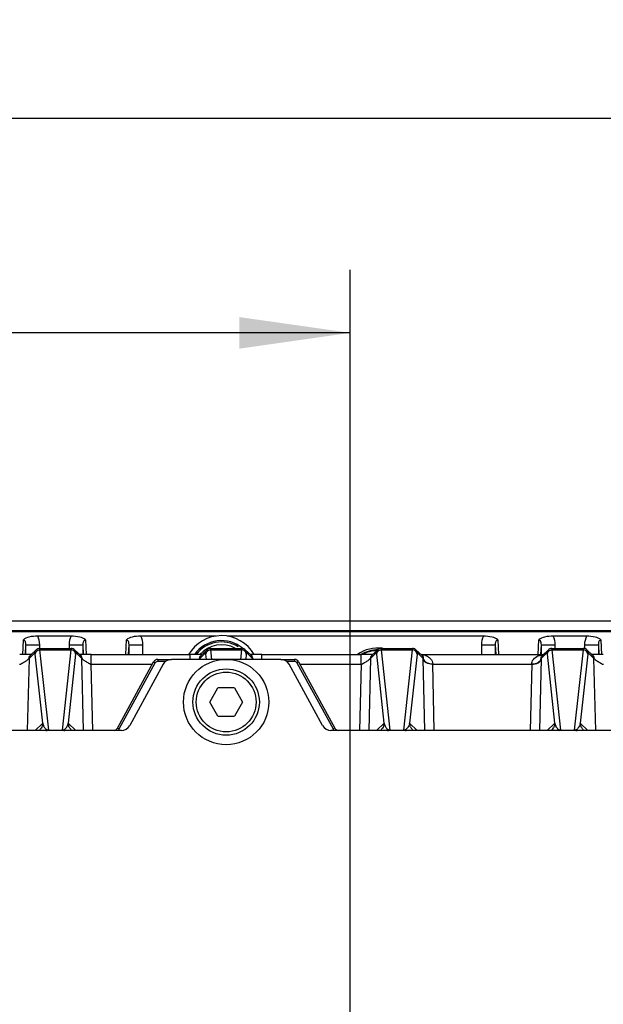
# Paper-space layout 'DRW0010_1_2' of a CAD drawing. Header units: millimetres. Extents: x 0 to 420, y 0 to 297.
# Tile 69 of 171: x 125 to 143, y 242 to 273. Entities that reach past the tile are written whole.
import ezdxf

# ---------------------------------------------------------------- set-up
doc = ezdxf.new("R2010")
doc.units = ezdxf.units.MM
doc.header["$LTSCALE"] = 23.1
doc.layers.get('0').update_dxf_attribs({"linetype": 'CONTINUOUS'})
doc.layers.add('DIM_PILOTEES', color=7, linetype='CONTINUOUS')
doc.styles.get("Standard").update_dxf_attribs({"font": 'txt', "width": 0.7})
doc.dimstyles.new('DIMSTYLE_1', dxfattribs={"dimtxt": 2.5, "dimasz": 3.5, "dimexe": 2, "dimexo": 0, "dimtad": 1, "dimlfac": 3.333333, "dimdsep": 46, "dimtxsty": 'Standard', "dimblk": '_FILLED', "dimblk1": '_FILLED', "dimblk2": '_FILLED', "dimcen": 0.09, "dimazin": 2, "dimtp": 0.5, "dimtm": 0.5, "dimtfac": 1, "dimtofl": 0, "dimtmove": 0, "dimatfit": 3, "dimldrblk": '_FILLED', "dimfxl": 0, "dimtolj": 1, "dimarcsym": 0})

# ---------------------------------------------------------------- blocks, each defined once
blk = doc.blocks.new('_FILLED')
at = {"color": 0, "linetype": 'ByBlock'}
blk.add_solid([(0, 0), (-1, 0.1429), (-1, -0.1429)], dxfattribs=at)
blk = doc.blocks.new('*D20')
at = {"layer": 'DIM_PILOTEES', "color": 2, "linetype": 'Continuous'}
for p, q in [((94.941, 231.727), (94.941, 265.374)), ((135.181, 231.727), (135.181, 265.374)), ((94.941, 263.374), (115.061, 263.374)), ((135.181, 263.374), (115.061, 263.374))]:
    blk.add_line(p, q, dxfattribs=at)
at = {"layer": 'DIM_PILOTEES', "color": 2, "linetype": 'Continuous', "xscale": 3.5, "yscale": 3.5, "zscale": 3.5, "rotation": 180}
blk.add_blockref('_FILLED', (94.941, 263.374), dxfattribs=at)
at = {"layer": 'DIM_PILOTEES', "color": 2, "linetype": 'Continuous', "xscale": 3.5, "yscale": 3.5, "zscale": 3.5}
blk.add_blockref('_FILLED', (135.181, 263.374), dxfattribs=at)
at = {"layer": 'DIM_PILOTEES', "color": 2, "linetype": 'Continuous', "insert": (115.061, 266.499), "char_height": 2.5, "width": 14.73214, "attachment_point": 2, "line_spacing_factor": 0.9}
blk.add_mtext('{\\ftxt;\\W0.0001;\\H0.0001;\\~}{\\ftxt;\\W3.9285714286;\\H2.5; }{\\ftxt;\\W0.0001;\\H0.0001;\\~}', dxfattribs=at)
blk = doc.blocks.new('*D21')
at = {"layer": 'DIM_PILOTEES', "color": 2, "linetype": 'Continuous'}
for p, q in [((76.061, 212.847), (76.061, 272.163)), ((154.061, 212.847), (154.061, 272.163)), ((76.061, 270.163), (115.061, 270.163)), ((154.061, 270.163), (115.061, 270.163))]:
    blk.add_line(p, q, dxfattribs=at)
at = {"layer": 'DIM_PILOTEES', "color": 2, "linetype": 'Continuous', "xscale": 3.5, "yscale": 3.5, "zscale": 3.5, "rotation": 180}
blk.add_blockref('_FILLED', (76.061, 270.163), dxfattribs=at)
at = {"layer": 'DIM_PILOTEES', "color": 2, "linetype": 'Continuous', "xscale": 3.5, "yscale": 3.5, "zscale": 3.5}
blk.add_blockref('_FILLED', (154.061, 270.163), dxfattribs=at)
at = {"layer": 'DIM_PILOTEES', "color": 2, "linetype": 'Continuous', "insert": (115.061, 273.288), "char_height": 2.5, "width": 8.83929, "attachment_point": 2, "line_spacing_factor": 0.9}
blk.add_mtext('{\\ftxt;\\W0.0001;\\H0.0001;\\~}{\\ftxt;\\W2.3571428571;\\H2.5; }{\\ftxt;\\W0.0001;\\H0.0001;\\~}', dxfattribs=at)

psp = doc.layouts.new('DRW0010_1_2')

# ---------------------------------------------------------------- linework, layer by layer
at = {"color": 7, "linetype": 'Continuous'}
for p, q in [((172.6523, 254.2467), (57.4707, 254.2492)), ((165.6019, 253.9118), (64.5211, 253.914)), ((165.6009, 253.9373), (64.5221, 253.9395)), ((126.3566, 253.7744), (125.3014, 253.7744)), ((130.935, 253.7743), (128.5624, 253.7744)), ((139.4006, 253.7741), (131.288, 253.7743)), ((142.6616, 253.7741), (141.6064, 253.7741)), ((124.8278, 253.1845), (124.8465, 253.6561)), ((124.9166, 253.4982), (124.9044, 253.1894)), ((124.9166, 253.4982), (124.9166, 253.1895)), ((124.9166, 253.4982), (125.3666, 253.4982)), ((125.3666, 253.3857), (125.3666, 253.4982)), ((126.2914, 253.4982), (126.2914, 253.3857)), ((126.2914, 253.4982), (126.7414, 253.4982)), ((126.7535, 253.1905), (126.7414, 253.4982)), ((126.7414, 253.1908), (126.7414, 253.4982)), ((126.8115, 253.6561), (126.83, 253.1895)), ((128.0889, 253.1882), (128.1075, 253.6561)), ((128.1776, 253.4982), (128.1653, 253.1882)), ((128.1776, 253.4982), (128.1776, 253.1882)), ((128.1776, 253.4982), (128.6276, 253.4981)), ((128.6276, 253.1882), (128.6276, 253.4981)), ((139.3354, 253.4979), (139.3354, 253.1882)), ((139.3354, 253.4979), (139.7854, 253.4979)), ((139.7976, 253.1882), (139.7854, 253.4979)), ((139.7854, 253.1882), (139.7854, 253.4979)), ((139.8555, 253.6558), (139.8741, 253.1882)), ((141.1316, 253.1882), (141.1502, 253.6558)), ((141.2216, 253.4976), (141.2094, 253.1896)), ((141.2216, 253.4976), (141.2216, 253.1856)), ((141.5853, 253.4974), (141.6716, 253.4979)), ((141.6716, 253.3857), (141.6716, 253.4979)), ((142.5964, 253.4978), (142.5964, 253.3857)), ((142.5964, 253.4978), (143.0464, 253.4978)), ((143.0586, 253.1898), (143.0464, 253.4978)), ((143.0464, 253.1897), (143.0464, 253.4978)), ((143.1165, 253.6557), (143.1351, 253.1858)), ((124.9398, 253.19), (124.9109, 253.1894)), ((124.9887, 253.191), (124.9398, 253.19)), ((125.0222, 253.1918), (124.9887, 253.191)), ((125.2093, 253.2412), (125.0267, 253.0664)), ((125.2554, 253.3431), (125.0728, 253.1683)), ((125.458, 251.0165), (125.2222, 253.2005)), ((125.3611, 253.3857), (126.3605, 253.3857)), ((125.647, 250.7947), (125.372, 253.3418)), ((125.372, 253.3418), (126.3496, 253.3418)), ((126.3496, 253.3418), (126.0747, 250.7947)), ((126.4994, 253.2005), (126.2636, 251.0165)), ((126.3516, 253.3584), (126.3496, 253.3418)), ((126.4662, 253.3431), (126.466, 253.3432)), ((126.6488, 253.1683), (126.4662, 253.3431)), ((126.6949, 253.0664), (126.5123, 253.2412)), ((126.6901, 253.192), (126.662, 253.1928)), ((126.7368, 253.1909), (126.6901, 253.192)), ((126.8013, 253.1896), (126.7368, 253.1909)), ((126.995, 252.8842), (126.9949, 253.1882)), ((126.9949, 253.1882), (130.1267, 253.1882)), ((130.1267, 253.0371), (130.1267, 253.1882)), ((130.3398, 253.19), (130.3109, 253.1894)), ((130.3887, 253.191), (130.3398, 253.19)), ((130.4222, 253.1918), (130.3887, 253.191)), ((130.6093, 253.2412), (130.4267, 253.0664)), ((130.6554, 253.3431), (130.4728, 253.1683)), ((130.6399, 253.0371), (130.6222, 253.2005)), ((130.7611, 253.3857), (131.7605, 253.3857)), ((130.8049, 253.0371), (130.772, 253.3418)), ((130.772, 253.3418), (131.7496, 253.3418)), ((131.7496, 253.3418), (131.7167, 253.0371)), ((131.7516, 253.3584), (131.7496, 253.3418)), ((132.0488, 253.1683), (131.866, 253.3432)), ((131.8994, 253.2005), (131.8818, 253.0371)), ((132.0949, 253.0664), (131.9123, 253.2412)), ((132.0901, 253.192), (132.062, 253.1928)), ((132.1368, 253.1909), (132.0901, 253.192)), ((132.2013, 253.1896), (132.1368, 253.1909)), ((132.395, 253.0371), (132.3949, 253.1882)), ((132.3949, 253.1882), (135.5267, 253.1882)), ((135.5267, 252.8842), (135.5267, 253.1882)), ((135.7398, 253.19), (135.7109, 253.1894)), ((135.7887, 253.191), (135.7398, 253.19)), ((135.8222, 253.1918), (135.7887, 253.191)), ((136.0093, 253.2412), (135.8267, 253.0664)), ((136.0554, 253.3431), (135.8728, 253.1683)), ((136.258, 251.0165), (136.0222, 253.2005)), ((136.1611, 253.3857), (137.1605, 253.3857)), ((136.447, 250.7947), (136.172, 253.3418)), ((136.172, 253.3418), (137.1496, 253.3418)), ((137.1496, 253.3418), (136.8747, 250.7947)), ((137.2994, 253.2005), (137.0636, 251.0165)), ((137.1516, 253.3584), (137.1496, 253.3418)), ((137.4584, 253.1591), (137.266, 253.3432)), ((137.4949, 253.0664), (137.3123, 253.2412)), ((137.428, 253.1882), (141.2936, 253.1882)), ((137.4584, 253.1591), (137.462, 253.1555)), ((141.4093, 253.2412), (141.2267, 253.0664)), ((141.2598, 253.1557), (141.2633, 253.1591)), ((141.4554, 253.3431), (141.2633, 253.1591)), ((141.658, 251.0165), (141.4222, 253.2005)), ((141.5611, 253.3857), (142.5605, 253.3857)), ((141.847, 250.7947), (141.572, 253.3418)), ((141.572, 253.3418), (142.5496, 253.3418)), ((142.5496, 253.3418), (142.2747, 250.7947)), ((142.6994, 253.2005), (142.4636, 251.0165)), ((142.5516, 253.3584), (142.5496, 253.3418)), ((142.8488, 253.1683), (142.666, 253.3432)), ((142.8949, 253.0664), (142.7123, 253.2412)), ((142.8901, 253.192), (142.862, 253.1928)), ((142.9368, 253.1909), (142.8901, 253.192)), ((143.0013, 253.1896), (142.9368, 253.1909)), ((125.0267, 253.0664), (124.9714, 250.7861)), ((126.7503, 250.7855), (126.6949, 253.0664)), ((127.0458, 250.7861), (126.995, 252.8842)), ((126.995, 252.8842), (128.9274, 252.8842)), ((127.8248, 250.8628), (128.9682, 252.959)), ((127.8775, 250.834), (129.0208, 252.9302)), ((128.9682, 252.959), (129.0208, 252.9302)), ((129.0999, 253.0371), (129.0999, 252.9771)), ((129.0999, 253.0371), (129.5306, 253.0371)), ((129.0999, 252.9771), (129.3506, 252.9771)), ((130.4267, 253.0664), (130.426, 253.0371)), ((132.0956, 253.0371), (132.0949, 253.0664)), ((132.991, 253.0371), (133.4218, 253.0371)), ((133.171, 252.9771), (133.4218, 252.9771)), ((133.4218, 253.0371), (133.4218, 252.9771)), ((133.5535, 252.959), (133.5008, 252.9302)), ((133.5008, 252.9302), (134.6442, 250.834)), ((133.5535, 252.959), (134.6969, 250.8628)), ((133.5942, 252.8842), (135.5267, 252.8842)), ((135.5267, 252.8842), (135.4758, 250.7861)), ((135.8267, 253.0664), (135.7714, 250.7861)), ((137.4953, 253.0496), (137.4949, 253.0664)), ((137.5502, 250.7861), (137.4953, 253.0496)), ((137.795, 252.8842), (137.7946, 252.8962)), ((137.8458, 250.7861), (137.795, 252.8842)), ((137.795, 252.8842), (140.9267, 252.8842)), ((140.9267, 252.8842), (140.8758, 250.7861)), ((140.9271, 252.8962), (140.9267, 252.8842)), ((141.2263, 253.0496), (141.1714, 250.7862)), ((141.2267, 253.0664), (141.2263, 253.0496)), ((142.9502, 250.7861), (142.8949, 253.0664)), ((130.7412, 251.6871), (131.001, 252.1371)), ((131.5206, 252.1371), (131.001, 252.1371)), ((131.5206, 252.1371), (131.7804, 251.6871)), ((131.001, 251.2371), (130.7412, 251.6871)), ((131.7804, 251.6871), (131.5206, 251.2371)), ((131.001, 251.2371), (131.5206, 251.2371)), ((125.2173, 250.7861), (125.458, 251.0165)), ((126.2636, 251.0165), (126.5043, 250.7861)), ((136.0173, 250.7861), (136.258, 251.0165)), ((137.0636, 251.0165), (137.3043, 250.7861)), ((141.4173, 250.7861), (141.658, 251.0165)), ((142.4636, 251.0165), (142.7043, 250.7861)), ((125.3659, 250.8129), (125.3658, 250.8129)), ((125.6007, 250.7904), (125.6271, 250.7934)), ((125.647, 250.7947), (125.647, 250.7861)), ((125.647, 250.7947), (126.0747, 250.7947)), ((126.0747, 250.7947), (126.0747, 250.7861)), ((127.8248, 250.8628), (127.8775, 250.834)), ((134.6969, 250.8628), (134.6442, 250.834)), ((136.4007, 250.7904), (136.4271, 250.7934)), ((136.447, 250.7947), (136.447, 250.7861)), ((136.447, 250.7947), (136.8747, 250.7947)), ((136.8747, 250.7947), (136.8747, 250.7861)), ((141.5659, 250.8129), (141.5658, 250.8129)), ((141.8007, 250.7904), (141.8271, 250.7934)), ((141.847, 250.7947), (141.847, 250.7861)), ((141.847, 250.7947), (142.2747, 250.7947)), ((142.2747, 250.7947), (142.2747, 250.7861))]:
    psp.add_line(p, q, dxfattribs=at)
at = {"color": 3, "linetype": 'Continuous'}
for p, q in [((129.2673, 252.8808), (128.21, 250.9425)), ((132.991, 253.0371), (129.5306, 253.0371)), ((134.3117, 250.9425), (133.2544, 252.8808)), ((127.9466, 250.7861), (102.175, 250.7861)), ((156.7484, 250.7861), (134.575, 250.7861))]:
    psp.add_line(p, q, dxfattribs=at)
at = {"color": 7, "linetype": 'Continuous'}
for points in [[(124.9109, 253.1894), (124.8968, 253.1894), (124.8799, 253.1896), (124.8619, 253.1898), (124.8436, 253.1895), (124.8252, 253.1888), (124.8061, 253.188), (124.7861, 253.1875), (124.7659, 253.1877), (124.7452, 253.1882), (124.735, 253.1882)], [(125.0822, 253.1936), (125.0531, 253.1926), (125.0379, 253.1922), (125.0222, 253.1918)], [(125.0803, 253.1754), (125.08, 253.1752), (125.0725, 253.1685), (125.0653, 253.1611), (125.0587, 253.1533), (125.0523, 253.1447), (125.0472, 253.1369), (125.0437, 253.1309)], [(125.1099, 253.1947), (125.1075, 253.1946), (125.0953, 253.1941), (125.0822, 253.1936)], [(125.3611, 253.3857), (125.3344, 253.3833), (125.2995, 253.3726), (125.2697, 253.3551), (125.2554, 253.3431)], [(126.466, 253.3432), (126.4551, 253.3528), (126.4246, 253.3715), (126.3887, 253.383), (126.3605, 253.3857)], [(126.662, 253.1928), (126.6354, 253.1938), (126.6229, 253.1942), (126.6117, 253.1947)], [(126.6786, 253.1295), (126.6801, 253.127), (126.6788, 253.1293), (126.6759, 253.1344), (126.6718, 253.141), (126.6665, 253.1486), (126.6607, 253.156), (126.6542, 253.1634), (126.6472, 253.1702), (126.6419, 253.1749)], [(126.9867, 253.1882), (126.9638, 253.1879), (126.9416, 253.1875), (126.9189, 253.1878), (126.8976, 253.1888), (126.8779, 253.1895), (126.8593, 253.1898), (126.8424, 253.1897), (126.827, 253.1894), (126.8141, 253.1894), (126.8013, 253.1896)], [(130.3109, 253.1894), (130.2968, 253.1894), (130.2799, 253.1896), (130.2619, 253.1898), (130.2436, 253.1895), (130.2252, 253.1888), (130.2061, 253.188), (130.1861, 253.1875), (130.1659, 253.1877), (130.1452, 253.1882), (130.135, 253.1882)], [(130.4822, 253.1936), (130.4531, 253.1926), (130.4379, 253.1922), (130.4222, 253.1918)], [(130.4803, 253.1754), (130.48, 253.1752), (130.4725, 253.1685), (130.4653, 253.1611), (130.4587, 253.1533), (130.4523, 253.1447), (130.4472, 253.1369), (130.4437, 253.1309)], [(130.5099, 253.1947), (130.5075, 253.1946), (130.4953, 253.1941), (130.4822, 253.1936)], [(130.7611, 253.3857), (130.7344, 253.3833), (130.6995, 253.3726), (130.6697, 253.3551), (130.6554, 253.3431)], [(131.866, 253.3432), (131.8551, 253.3528), (131.8246, 253.3715), (131.7887, 253.383), (131.7605, 253.3857)], [(132.062, 253.1928), (132.0354, 253.1938), (132.0229, 253.1942), (132.0117, 253.1947)], [(132.0786, 253.1295), (132.0801, 253.127), (132.0788, 253.1293), (132.0759, 253.1344), (132.0718, 253.141), (132.0665, 253.1486), (132.0607, 253.156), (132.0542, 253.1634), (132.0472, 253.1702), (132.0419, 253.1749)], [(132.3867, 253.1882), (132.3638, 253.1879), (132.3416, 253.1875), (132.3189, 253.1878), (132.2976, 253.1888), (132.2779, 253.1895), (132.2593, 253.1898), (132.2424, 253.1897), (132.227, 253.1894), (132.2141, 253.1894), (132.2013, 253.1896)], [(135.7109, 253.1894), (135.6968, 253.1894), (135.6799, 253.1896), (135.6619, 253.1898), (135.6436, 253.1895), (135.6252, 253.1888), (135.6061, 253.188), (135.5861, 253.1875), (135.5659, 253.1877), (135.5452, 253.1882), (135.535, 253.1882)], [(135.8822, 253.1936), (135.8531, 253.1926), (135.8379, 253.1922), (135.8222, 253.1918)], [(135.8803, 253.1754), (135.88, 253.1752), (135.8725, 253.1685), (135.8653, 253.1611), (135.8587, 253.1533), (135.8523, 253.1447), (135.8472, 253.1369), (135.8437, 253.1309)], [(135.9099, 253.1947), (135.9075, 253.1946), (135.8953, 253.1941), (135.8822, 253.1936)], [(136.1611, 253.3857), (136.1344, 253.3833), (136.0995, 253.3726), (136.0697, 253.3551), (136.0554, 253.3431)], [(137.266, 253.3432), (137.2551, 253.3528), (137.2246, 253.3715), (137.1887, 253.383), (137.1605, 253.3857)], [(141.5611, 253.3857), (141.5344, 253.3833), (141.4995, 253.3726), (141.4697, 253.3551), (141.4554, 253.3431)], [(142.666, 253.3432), (142.6551, 253.3528), (142.6246, 253.3715), (142.5887, 253.383), (142.5605, 253.3857)], [(142.862, 253.1928), (142.8354, 253.1938), (142.8229, 253.1942), (142.8117, 253.1947)], [(142.8786, 253.1295), (142.8801, 253.127), (142.8788, 253.1293), (142.8759, 253.1344), (142.8718, 253.141), (142.8665, 253.1486), (142.8607, 253.156), (142.8542, 253.1634), (142.8472, 253.1702), (142.8419, 253.1749)], [(143.1867, 253.1882), (143.1638, 253.1879), (143.1416, 253.1875), (143.1189, 253.1878), (143.0976, 253.1888), (143.0779, 253.1895), (143.0593, 253.1898), (143.0424, 253.1897), (143.027, 253.1894), (143.0141, 253.1894), (143.0013, 253.1896)]]:
    psp.add_lwpolyline(points, dxfattribs=at)
for radius in [1.35, 1.05, 0.945]:
    psp.add_circle((131.2608, 251.6871), radius, dxfattribs=at)
for centre, radius, start, end in [((131.1115, 252.588), 1.2, 30.17462, 149.96264), ((131.1115, 252.588), 1.0445, 49.5538, 144.81165), ((131.1115, 252.588), 1.0443, 49.61683, 144.81896), ((131.1115, 252.588), 1.0013, 57.88906, 143.07269), ((131.1115, 252.588), 0.9121, 61.02282, 138.51372), ((125.1759, 253.0606), 0.1491, 133.74798, 147.77033), ((130.5759, 253.0606), 0.1491, 133.74798, 147.77033), ((136.0615, 252.2879), 1.11, 82.59365, 125.46697), ((136.0615, 252.2879), 1.05, 89.99877, 120.71651), ((136.0615, 252.2879), 1.0275, 92.00274, 118.83675), ((135.9759, 253.0606), 0.1491, 133.74798, 147.77033), ((137.3868, 252.6323), 0.5558, 79.60517, 85.54862), ((137.383, 253.0805), 0.1089, 46.24014, 51.0925), ((137.3904, 252.6527), 0.5351, 77.29127, 79.58459), ((137.3969, 252.6801), 0.507, 70.33508, 77.33597), ((137.4088, 252.7144), 0.4707, 66.77662, 70.29553), ((141.3342, 252.6377), 0.5504, 94.44063, 102.65967), ((129.0999, 252.8871), 0.15, 90, 151.39), ((129.0999, 252.8871), 0.09, 90, 151.39), ((133.4218, 252.8871), 0.15, 28.61092, 90), ((133.4218, 252.8871), 0.09, 28.61092, 90), ((137.3544, 253.069), 0.1406, 358.9551, 3.16859), ((125.8466, 251.0965), 0.3967, 191.63354, 202.30368), ((125.8268, 251.0883), 0.3754, 202.29663, 207.70755), ((136.6466, 251.0965), 0.3967, 191.63354, 202.30368), ((136.6268, 251.0883), 0.3754, 202.29663, 207.70755), ((142.0466, 251.0965), 0.3967, 191.63354, 202.30368), ((142.0268, 251.0883), 0.3754, 202.29663, 207.70755), ((125.1578, 251.0299), 0.3007, 313.78672, 325.62265), ((125.6472, 250.6449), 0.1498, 90.07805, 97.69681), ((126.0745, 250.6452), 0.1495, 82.29842, 89.92939), ((126.0596, 250.9362), 0.1474, 295.93564, 297.00258), ((127.6927, 250.9355), 0.151, 278.31505, 296.5983), ((127.6921, 250.9353), 0.2112, 315.02141, 331.34827), ((134.8296, 250.9353), 0.2112, 208.65218, 224.94169), ((134.829, 250.9355), 0.1511, 243.12808, 261.85121), ((135.9578, 251.0299), 0.3007, 313.77837, 325.62265), ((136.4472, 250.6449), 0.1498, 90.07805, 97.69681), ((136.8745, 250.6452), 0.1495, 82.29842, 89.92939), ((136.8596, 250.9362), 0.1474, 295.93564, 297.00258), ((137.3627, 251.0292), 0.2993, 204.35215, 215.31206), ((137.3637, 251.0298), 0.3005, 215.30748, 226.22562), ((141.358, 251.0298), 0.3005, 313.78273, 328.24045), ((141.8472, 250.6449), 0.1498, 90.07805, 97.69681), ((142.2745, 250.6452), 0.1495, 82.29842, 89.92939), ((142.2596, 250.9362), 0.1474, 295.93564, 297.00258)]:
    psp.add_arc(centre, radius, start, end, dxfattribs=at)
at = {"color": 3, "linetype": 'Continuous'}
for centre, start, end in [((129.5306, 252.7371), 90, 151.39), ((132.991, 252.7371), 28.61092, 90), ((127.9466, 251.0861), 270, 331.39), ((134.575, 251.0861), 208.61092, 270)]:
    psp.add_arc(centre, 0.3, start, end, dxfattribs=at)
at = {"color": 7, "linetype": 'Continuous'}
for points, knots in [([(125.3014, 253.7744), (125.2085, 253.7717), (125.0515, 253.7612), (124.8931, 253.7029), (124.8465, 253.6561)], [0, 0, 0, 0, 0.5849516, 1, 1, 1, 1]), ([(126.8115, 253.6561), (126.7643, 253.7029), (126.6044, 253.7564), (126.4487, 253.7712), (126.3566, 253.7744)], [0, 0, 0, 0, 0.4189487, 1, 1, 1, 1]), ([(128.5624, 253.7744), (128.4695, 253.7716), (128.3125, 253.7611), (128.1541, 253.7028), (128.1075, 253.6561)], [0, 0, 0, 0, 0.5849516, 1, 1, 1, 1]), ([(139.8555, 253.6558), (139.8083, 253.7026), (139.6484, 253.7561), (139.4927, 253.7709), (139.4006, 253.7741)], [0, 0, 0, 0, 0.4189487, 1, 1, 1, 1]), ([(141.6064, 253.7741), (141.515, 253.773), (141.356, 253.7603), (141.2018, 253.6996), (141.1502, 253.6558)], [0, 0, 0, 0, 0.5744938, 1, 1, 1, 1]), ([(143.1165, 253.6557), (143.0693, 253.7026), (142.9094, 253.756), (142.7537, 253.7708), (142.6616, 253.7741)], [0, 0, 0, 0, 0.4189487, 1, 1, 1, 1]), ([(124.8465, 253.6561), (124.862, 253.6531), (124.8918, 253.6361), (124.917, 253.5765), (124.9173, 253.5292), (124.9166, 253.4982)], [0, 0, 0, 0, 0.2531232, 0.5027858, 1, 1, 1, 1]), ([(126.7414, 253.4982), (126.7407, 253.5292), (126.7407, 253.5765), (126.766, 253.6361), (126.7959, 253.653), (126.8115, 253.6561)], [0, 0, 0, 0, 0.4971374, 0.7459598, 1, 1, 1, 1]), ([(128.1075, 253.6561), (128.123, 253.653), (128.1528, 253.636), (128.178, 253.5764), (128.1783, 253.5292), (128.1776, 253.4982)], [0, 0, 0, 0, 0.2531232, 0.5027858, 1, 1, 1, 1]), ([(139.7854, 253.4979), (139.7847, 253.5289), (139.7847, 253.5762), (139.81, 253.6358), (139.8399, 253.6527), (139.8555, 253.6558)], [0, 0, 0, 0, 0.4971374, 0.7459598, 1, 1, 1, 1]), ([(141.1502, 253.6558), (141.1652, 253.656), (141.1999, 253.6309), (141.2164, 253.5699), (141.2223, 253.523), (141.2216, 253.4976)], [0, 0, 0, 0, 0.2423017, 0.5902649, 1, 1, 1, 1]), ([(141.2216, 253.4976), (141.2239, 253.4961), (141.2345, 253.4978), (141.2542, 253.4955), (141.287, 253.4963), (141.3509, 253.4958), (141.4518, 253.4967), (141.5379, 253.4971), (141.5853, 253.4974)], [0, 0, 0, 0, 0.0222406, 0.0797215, 0.1694205, 0.2895129, 0.6088417, 1, 1, 1, 1]), ([(143.0464, 253.4978), (143.0457, 253.5289), (143.0457, 253.5761), (143.071, 253.6357), (143.1009, 253.6526), (143.1165, 253.6557)], [0, 0, 0, 0, 0.4971374, 0.7459598, 1, 1, 1, 1]), ([(125.213, 253.2415), (125.2125, 253.2419), (125.2111, 253.2426), (125.2098, 253.2417), (125.2093, 253.2412)], [0, 0, 0, 0, 0.4808189, 1, 1, 1, 1]), ([(125.2222, 253.2005), (125.2217, 253.2059), (125.2193, 253.2192), (125.2194, 253.2356), (125.213, 253.2415)], [0, 0, 0, 0, 0.3845138, 1, 1, 1, 1]), ([(125.2222, 253.2005), (125.224, 253.2373), (125.2581, 253.3124), (125.3349, 253.3417), (125.372, 253.3418)], [0, 0, 0, 0, 0.4975216, 1, 1, 1, 1]), ([(125.372, 253.3418), (125.3709, 253.3528), (125.3687, 253.3642), (125.3653, 253.3857), (125.3611, 253.3857)], [0, 0, 0, 0, 0.7270197, 1, 1, 1, 1]), ([(126.4994, 253.2005), (126.4976, 253.2373), (126.4635, 253.3124), (126.3867, 253.3417), (126.3496, 253.3418)], [0, 0, 0, 0, 0.4975216, 1, 1, 1, 1]), ([(126.3605, 253.3857), (126.3577, 253.3857), (126.3539, 253.373), (126.3526, 253.3653), (126.3516, 253.3584)], [0, 0, 0, 0, 0.2849299, 1, 1, 1, 1]), ([(126.5123, 253.2412), (126.5094, 253.244), (126.5031, 253.2304), (126.5028, 253.2248), (126.5022, 253.2211)], [0, 0, 0, 0, 0.522604, 1, 1, 1, 1]), ([(130.613, 253.2415), (130.6125, 253.2419), (130.6111, 253.2426), (130.6098, 253.2417), (130.6093, 253.2412)], [0, 0, 0, 0, 0.4808189, 1, 1, 1, 1]), ([(130.6222, 253.2005), (130.6217, 253.2059), (130.6193, 253.2192), (130.6194, 253.2356), (130.613, 253.2415)], [0, 0, 0, 0, 0.3845138, 1, 1, 1, 1]), ([(130.6222, 253.2005), (130.624, 253.2373), (130.6581, 253.3124), (130.7349, 253.3417), (130.772, 253.3418)], [0, 0, 0, 0, 0.4975216, 1, 1, 1, 1]), ([(130.772, 253.3418), (130.7709, 253.3528), (130.7687, 253.3642), (130.7653, 253.3857), (130.7611, 253.3857)], [0, 0, 0, 0, 0.7270197, 1, 1, 1, 1]), ([(131.8994, 253.2005), (131.8976, 253.2373), (131.8635, 253.3124), (131.7867, 253.3417), (131.7496, 253.3418)], [0, 0, 0, 0, 0.4975216, 1, 1, 1, 1]), ([(131.7605, 253.3857), (131.7577, 253.3857), (131.7539, 253.373), (131.7526, 253.3653), (131.7516, 253.3584)], [0, 0, 0, 0, 0.2849299, 1, 1, 1, 1]), ([(131.9123, 253.2412), (131.9094, 253.244), (131.9031, 253.2304), (131.9028, 253.2248), (131.9022, 253.2211)], [0, 0, 0, 0, 0.522604, 1, 1, 1, 1]), ([(136.013, 253.2415), (136.0125, 253.2419), (136.0111, 253.2426), (136.0098, 253.2417), (136.0093, 253.2412)], [0, 0, 0, 0, 0.4808189, 1, 1, 1, 1]), ([(136.0222, 253.2005), (136.0217, 253.2059), (136.0193, 253.2192), (136.0194, 253.2356), (136.013, 253.2415)], [0, 0, 0, 0, 0.3845138, 1, 1, 1, 1]), ([(136.0222, 253.2005), (136.024, 253.2373), (136.0581, 253.3124), (136.1349, 253.3417), (136.172, 253.3418)], [0, 0, 0, 0, 0.4975216, 1, 1, 1, 1]), ([(136.172, 253.3418), (136.1709, 253.3528), (136.1687, 253.3642), (136.1653, 253.3857), (136.1611, 253.3857)], [0, 0, 0, 0, 0.7270197, 1, 1, 1, 1]), ([(137.2994, 253.2005), (137.2976, 253.2373), (137.2635, 253.3124), (137.1867, 253.3417), (137.1496, 253.3418)], [0, 0, 0, 0, 0.4975216, 1, 1, 1, 1]), ([(137.1605, 253.3857), (137.1577, 253.3857), (137.1539, 253.373), (137.1526, 253.3653), (137.1516, 253.3584)], [0, 0, 0, 0, 0.2849299, 1, 1, 1, 1]), ([(137.3123, 253.2412), (137.3094, 253.244), (137.3031, 253.2304), (137.3028, 253.2248), (137.3022, 253.2211)], [0, 0, 0, 0, 0.522604, 1, 1, 1, 1]), ([(137.462, 253.1555), (137.4661, 253.1511), (137.4843, 253.1287), (137.4935, 253.0994), (137.4948, 253.0767)], [0, 0, 0, 0, 0.2109306, 1, 1, 1, 1]), ([(141.2267, 253.0664), (141.2265, 253.0765), (141.2292, 253.1087), (141.2445, 253.1396), (141.2598, 253.1557)], [0, 0, 0, 0, 0.3128777, 1, 1, 1, 1]), ([(141.413, 253.2415), (141.4125, 253.2419), (141.4111, 253.2426), (141.4098, 253.2417), (141.4093, 253.2412)], [0, 0, 0, 0, 0.4808189, 1, 1, 1, 1]), ([(141.4222, 253.2005), (141.4217, 253.2059), (141.4193, 253.2192), (141.4194, 253.2356), (141.413, 253.2415)], [0, 0, 0, 0, 0.3845138, 1, 1, 1, 1]), ([(141.4222, 253.2005), (141.424, 253.2373), (141.4581, 253.3124), (141.5349, 253.3417), (141.572, 253.3418)], [0, 0, 0, 0, 0.4975216, 1, 1, 1, 1]), ([(141.572, 253.3418), (141.5709, 253.3528), (141.5687, 253.3642), (141.5653, 253.3857), (141.5611, 253.3857)], [0, 0, 0, 0, 0.7270197, 1, 1, 1, 1]), ([(142.6994, 253.2005), (142.6976, 253.2373), (142.6635, 253.3124), (142.5867, 253.3417), (142.5496, 253.3418)], [0, 0, 0, 0, 0.4975216, 1, 1, 1, 1]), ([(142.5605, 253.3857), (142.5577, 253.3857), (142.5539, 253.373), (142.5526, 253.3653), (142.5516, 253.3584)], [0, 0, 0, 0, 0.2849299, 1, 1, 1, 1]), ([(142.7123, 253.2412), (142.7094, 253.244), (142.7031, 253.2304), (142.7028, 253.2248), (142.7022, 253.2211)], [0, 0, 0, 0, 0.522604, 1, 1, 1, 1]), ([(124.7267, 252.8842), (124.7466, 252.884), (124.7845, 252.9029), (124.8352, 252.9332), (124.886, 252.9623), (124.9332, 252.9904), (124.9707, 253.0161), (125.0041, 253.0426), (125.011, 253.056), (125.0264, 253.0685), (125.0267, 253.0664)], [0, 0, 0, 0, 0.1685589, 0.3390456, 0.5074602, 0.6637531, 0.7992133, 0.9080523, 0.9817843, 1, 1, 1, 1]), ([(126.6949, 253.0664), (126.6954, 253.07), (126.7056, 253.0581), (126.7083, 253.0546), (126.7107, 253.0521)], [0, 0, 0, 0, 0.5066401, 1, 1, 1, 1]), ([(126.7268, 253.0369), (126.7304, 253.0337), (126.7466, 253.0191), (126.7646, 253.0067), (126.7788, 252.9973)], [0, 0, 0, 0, 0.2213497, 1, 1, 1, 1]), ([(126.7788, 252.9973), (126.8119, 252.9753), (126.8655, 252.9456), (126.9346, 252.9045), (126.9741, 252.884), (126.995, 252.8842)], [0, 0, 0, 0, 0.4862114, 0.7447093, 1, 1, 1, 1]), ([(130.3952, 253.0372), (130.4035, 253.0447), (130.4075, 253.0489), (130.4263, 253.0695), (130.4267, 253.0664)], [0, 0, 0, 0, 0.781861, 1, 1, 1, 1]), ([(132.0949, 253.0664), (132.0954, 253.07), (132.1056, 253.0581), (132.1083, 253.0546), (132.1107, 253.0521)], [0, 0, 0, 0, 0.5066401, 1, 1, 1, 1]), ([(135.5267, 252.8842), (135.5466, 252.884), (135.5845, 252.9029), (135.6352, 252.9332), (135.686, 252.9623), (135.7332, 252.9904), (135.7707, 253.0161), (135.8041, 253.0426), (135.811, 253.056), (135.8264, 253.0685), (135.8267, 253.0664)], [0, 0, 0, 0, 0.1685589, 0.3390456, 0.5074602, 0.6637531, 0.7992133, 0.9080523, 0.9817843, 1, 1, 1, 1]), ([(137.795, 252.8842), (137.7243, 252.8831), (137.6016, 252.8985), (137.4993, 252.9994), (137.4953, 253.0496)], [0, 0, 0, 0, 0.5842458, 1, 1, 1, 1]), ([(137.5031, 253.032), (137.5115, 253.011), (137.5813, 252.9199), (137.7063, 252.8947), (137.7946, 252.896)], [0, 0, 0, 0, 0.2039835, 1, 1, 1, 1]), ([(137.6841, 253.0946), (137.6987, 253.0833), (137.7558, 253.0321), (137.7927, 252.9546), (137.7946, 252.8962)], [0, 0, 0, 0, 0.2406404, 1, 1, 1, 1]), ([(140.9267, 252.8842), (140.9974, 252.8831), (141.12, 252.8985), (141.2223, 252.9994), (141.2263, 253.0496)], [0, 0, 0, 0, 0.584246, 1, 1, 1, 1]), ([(140.927, 252.8957), (140.9978, 252.8947), (141.1222, 252.9117), (141.2227, 253.0153), (141.2267, 253.0664)], [0, 0, 0, 0, 0.5800257, 1, 1, 1, 1]), ([(140.9271, 252.8962), (140.9277, 252.9179), (140.9421, 252.998), (140.9977, 253.0654), (141.0447, 253.1001)], [0, 0, 0, 0, 0.2710287, 1, 1, 1, 1]), ([(142.8949, 253.0664), (142.8954, 253.07), (142.9056, 253.0581), (142.9083, 253.0546), (142.9107, 253.0521)], [0, 0, 0, 0, 0.5066401, 1, 1, 1, 1]), ([(142.9268, 253.0369), (142.9304, 253.0337), (142.9466, 253.0191), (142.9646, 253.0067), (142.9788, 252.9973)], [0, 0, 0, 0, 0.2213497, 1, 1, 1, 1]), ([(142.9788, 252.9973), (143.0119, 252.9753), (143.0655, 252.9456), (143.1346, 252.9045), (143.1741, 252.884), (143.195, 252.8842)], [0, 0, 0, 0, 0.4862114, 0.7447093, 1, 1, 1, 1]), ([(125.5976, 250.8036), (125.583, 250.8107), (125.5409, 250.8405), (125.5106, 250.8831), (125.4945, 250.9138)], [0, 0, 0, 0, 0.3188417, 1, 1, 1, 1]), ([(125.6271, 250.7934), (125.6238, 250.7941), (125.6137, 250.7966), (125.6039, 250.8005), (125.5976, 250.8036)], [0, 0, 0, 0, 0.3218516, 1, 1, 1, 1]), ([(126.124, 250.8036), (126.1177, 250.8006), (126.108, 250.7966), (126.0978, 250.7941), (126.0945, 250.7934)], [0, 0, 0, 0, 0.6752859, 1, 1, 1, 1]), ([(126.2215, 250.9035), (126.2167, 250.895), (126.1924, 250.8563), (126.1587, 250.8213), (126.1265, 250.8049)], [0, 0, 0, 0, 0.2119706, 1, 1, 1, 1]), ([(136.3976, 250.8036), (136.383, 250.8107), (136.3409, 250.8405), (136.3106, 250.8831), (136.2945, 250.9138)], [0, 0, 0, 0, 0.3188417, 1, 1, 1, 1]), ([(136.4271, 250.7934), (136.4238, 250.7941), (136.4137, 250.7966), (136.4039, 250.8005), (136.3976, 250.8036)], [0, 0, 0, 0, 0.3218516, 1, 1, 1, 1]), ([(136.9112, 250.7982), (136.9088, 250.7973), (136.9033, 250.7954), (136.8977, 250.794), (136.8945, 250.7934)], [0, 0, 0, 0, 0.4404547, 1, 1, 1, 1]), ([(136.924, 250.8036), (136.9221, 250.8027), (136.9178, 250.8007), (136.9135, 250.799), (136.9112, 250.7982)], [0, 0, 0, 0, 0.472455, 1, 1, 1, 1]), ([(137.0215, 250.9035), (137.0167, 250.895), (136.9924, 250.8563), (136.9587, 250.8213), (136.9265, 250.8049)], [0, 0, 0, 0, 0.2119706, 1, 1, 1, 1]), ([(141.7696, 250.821), (141.7604, 250.828), (141.7307, 250.855), (141.7077, 250.8886), (141.6945, 250.9138)], [0, 0, 0, 0, 0.2891019, 1, 1, 1, 1]), ([(141.8271, 250.7934), (141.8238, 250.7941), (141.8137, 250.7966), (141.8039, 250.8005), (141.7976, 250.8036)], [0, 0, 0, 0, 0.3218516, 1, 1, 1, 1]), ([(142.324, 250.8036), (142.3177, 250.8006), (142.308, 250.7966), (142.2978, 250.7941), (142.2945, 250.7934)], [0, 0, 0, 0, 0.6752859, 1, 1, 1, 1]), ([(142.4215, 250.9035), (142.4167, 250.895), (142.3924, 250.8563), (142.3587, 250.8213), (142.3265, 250.8049)], [0, 0, 0, 0, 0.2119706, 1, 1, 1, 1])]:
    psp.add_open_spline(points, degree=3, knots=knots, dxfattribs=at)
for points in [[(125.3666, 253.4982), (125.3659, 253.5928), (125.3443, 253.6901), (125.3014, 253.7744)], [(126.3566, 253.7744), (126.3137, 253.6901), (126.2921, 253.5928), (126.2914, 253.4982)], [(128.6276, 253.4981), (128.6269, 253.5927), (128.6053, 253.69), (128.5624, 253.7744)], [(139.4006, 253.7741), (139.3577, 253.6898), (139.3361, 253.5925), (139.3354, 253.4979)], [(141.6716, 253.4979), (141.6709, 253.5925), (141.6493, 253.6897), (141.6064, 253.7741)], [(142.6616, 253.7741), (142.6187, 253.6897), (142.5971, 253.5924), (142.5964, 253.4978)], [(125.0267, 253.0664), (125.0278, 253.0921), (125.0361, 253.1183), (125.0498, 253.1401)], [(125.2093, 253.2412), (125.2109, 253.2785), (125.2285, 253.3173), (125.2554, 253.3431)], [(126.5123, 253.2412), (126.5107, 253.2785), (126.4931, 253.3173), (126.4662, 253.3431)], [(126.5022, 253.2211), (126.501, 253.2143), (126.5001, 253.2074), (126.4994, 253.2005)], [(126.6488, 253.1683), (126.6667, 253.1511), (126.6806, 253.1287), (126.688, 253.105)], [(130.4267, 253.0664), (130.4278, 253.0921), (130.4361, 253.1183), (130.4498, 253.1401)], [(130.6093, 253.2412), (130.6109, 253.2785), (130.6285, 253.3173), (130.6554, 253.3431)], [(131.9123, 253.2412), (131.9107, 253.2785), (131.8931, 253.3173), (131.8662, 253.3431)], [(131.9022, 253.2211), (131.901, 253.2143), (131.9001, 253.2074), (131.8994, 253.2005)], [(132.0488, 253.1683), (132.0667, 253.1511), (132.0806, 253.1287), (132.088, 253.105)], [(135.8267, 253.0664), (135.8278, 253.0921), (135.8361, 253.1183), (135.8498, 253.1401)], [(136.0093, 253.2412), (136.0109, 253.2785), (136.0285, 253.3173), (136.0554, 253.3431)], [(137.3123, 253.2412), (137.3107, 253.2785), (137.2931, 253.3173), (137.2662, 253.3431)], [(137.3022, 253.2211), (137.301, 253.2143), (137.3001, 253.2074), (137.2994, 253.2005)], [(137.5944, 253.1469), (137.6262, 253.1333), (137.6568, 253.1158), (137.6841, 253.0946)], [(141.0447, 253.1001), (141.0942, 253.1366), (141.1535, 253.1612), (141.2135, 253.1747)], [(141.4093, 253.2412), (141.4109, 253.2785), (141.4285, 253.3173), (141.4554, 253.3431)], [(142.7123, 253.2412), (142.7107, 253.2785), (142.6931, 253.3173), (142.6662, 253.3431)], [(142.7022, 253.2211), (142.701, 253.2143), (142.7001, 253.2074), (142.6994, 253.2005)], [(142.8488, 253.1683), (142.8667, 253.1511), (142.8806, 253.1287), (142.888, 253.105)], [(126.688, 253.105), (126.692, 253.0926), (126.6944, 253.0795), (126.6949, 253.0664)], [(126.7107, 253.0521), (126.7157, 253.0467), (126.7213, 253.0418), (126.7268, 253.0369)], [(132.088, 253.105), (132.092, 253.0926), (132.0944, 253.0795), (132.0949, 253.0664)], [(137.4949, 253.0664), (137.4959, 253.0546), (137.4987, 253.0429), (137.5031, 253.032)], [(142.888, 253.105), (142.892, 253.0926), (142.8944, 253.0795), (142.8949, 253.0664)], [(142.9107, 253.0521), (142.9157, 253.0467), (142.9213, 253.0418), (142.9268, 253.0369)], [(125.458, 251.0165), (125.4556, 250.9616), (125.437, 250.9055), (125.406, 250.8602)], [(126.2636, 251.0165), (126.2555, 250.9771), (126.2414, 250.9384), (126.2215, 250.9035)], [(126.29, 250.9058), (126.2744, 250.9403), (126.2653, 250.9786), (126.2636, 251.0165)], [(136.258, 251.0165), (136.2556, 250.9616), (136.237, 250.9055), (136.206, 250.8602)], [(137.0636, 251.0165), (137.0555, 250.9771), (137.0414, 250.9384), (137.0215, 250.9035)], [(137.09, 250.9058), (137.0744, 250.9403), (137.0653, 250.9786), (137.0636, 251.0165)], [(141.658, 251.0165), (141.6558, 250.966), (141.64, 250.9146), (141.6134, 250.8717)], [(142.4636, 251.0165), (142.4555, 250.9771), (142.4414, 250.9384), (142.4215, 250.9035)], [(142.49, 250.9058), (142.4744, 250.9403), (142.4653, 250.9786), (142.4636, 251.0165)], [(125.5624, 250.7862), (125.5752, 250.7873), (125.588, 250.7888), (125.6007, 250.7904)], [(126.0945, 250.7934), (126.1161, 250.7913), (126.1376, 250.788), (126.1593, 250.7862)], [(126.3558, 250.8129), (126.3284, 250.8391), (126.3057, 250.8712), (126.29, 250.9058)], [(127.7603, 250.8005), (127.7871, 250.8139), (127.8105, 250.8365), (127.8248, 250.8628)], [(134.6969, 250.8628), (134.7111, 250.8367), (134.7342, 250.8142), (134.7607, 250.8008)], [(136.3624, 250.7862), (136.3752, 250.7873), (136.388, 250.7888), (136.4007, 250.7904)], [(136.8945, 250.7934), (136.9161, 250.7913), (136.9376, 250.788), (136.9593, 250.7862)], [(141.7976, 250.8036), (141.7877, 250.8084), (141.7784, 250.8144), (141.7696, 250.821)], [(142.2945, 250.7934), (142.3161, 250.7913), (142.3376, 250.788), (142.3593, 250.7862)], [(142.5558, 250.8129), (142.5284, 250.8391), (142.5057, 250.8712), (142.49, 250.9058)]]:
    psp.add_open_spline(points, degree=3, dxfattribs=at)

# ---------------------------------------------------------------- dimensions: what is measured, and where the dimension line sits
at = {"layer": 'DIM_PILOTEES', "color": 2, "linetype": 'Continuous'}
for base, p1, p2, text, picture, middle in [((154.0608, 270.1632), (76.0608, 212.8473), (154.0608, 212.8473), '{\\ftxt;\\W0.0001;\\H0.0001;\\~}{\\ftxt;\\W2.3571428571;\\H2.5; }{\\ftxt;\\W0.0001;\\H0.0001;\\~}', '*D21', (114.7037, 270.1632)), ((135.1811, 263.3742), (94.9406, 231.727), (135.1811, 231.727), '{\\ftxt;\\W0.0001;\\H0.0001;\\~}{\\ftxt;\\W3.9285714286;\\H2.5; }{\\ftxt;\\W0.0001;\\H0.0001;\\~}', '*D20', (114.7037, 263.3742))]:
    dim = psp.add_linear_dim(base=base, p1=p1, p2=p2, text=text, dimstyle='DIMSTYLE_1', dxfattribs=at)
    dim.commit()
    dim.dimension.update_dxf_attribs({"geometry": picture, "text_midpoint": middle, "dimtype": 160})

doc.saveas('drawing.dxf')
